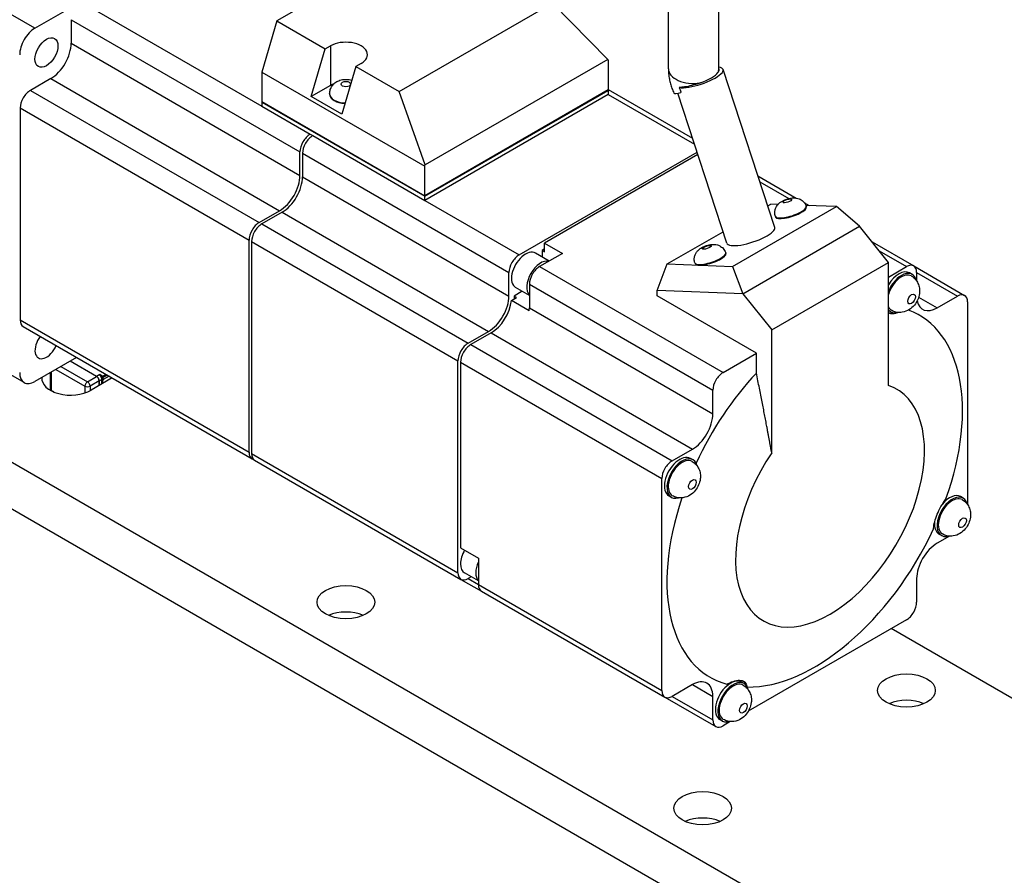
# Model space of a CAD drawing. Extents: x -428 to 763, y 561 to 1437.
# Tile 9 of 12: x 545 to 613, y 1288 to 1348. Entities that reach past the tile are written whole.
import ezdxf

# ---------------------------------------------------------------- set-up
doc = ezdxf.new("R2010")
doc.units = 0
doc.header["$LTSCALE"] = 25.4
doc.layers.get('0').update_dxf_attribs({"linetype": 'CONTINUOUS'})

msp = doc.modelspace()

# ---------------------------------------------------------------- linework, layer by layer
for p, q in [((545.656151, 1347.0318694), (562.6444807, 1356.8400861)), ((573.071102, 1353.6743122), (562.4353738, 1347.5337716)), ((589.5957685, 1344.2148253), (589.5957685, 1353.1571699)), ((593.0957685, 1344.2148253), (593.0957685, 1353.1571699)), ((545.656151, 1347.0318694), (543.358054, 1348.3586763)), ((548.8734869, 1348.8485743), (561.3892769, 1341.6225795)), ((570.9206552, 1342.6347921), (581.5563834, 1348.7753327)), ((581.5563834, 1348.7753327), (585.4018492, 1344.871789)), ((548.1663801, 1347.6238294), (548.1663801, 1345.9908362)), ((548.1663801, 1347.6238294), (564.0409273, 1338.4586553)), ((562.4353738, 1347.5337716), (561.3892769, 1343.9904196)), ((562.4353738, 1347.5337716), (565.794131, 1345.5945923)), ((548.1663801, 1345.9908362), (564.0409273, 1336.8256621)), ((565.794131, 1345.5945923), (566.1622477, 1345.8071245)), ((566.1622477, 1345.8071245), (566.1622477, 1343.0718609)), ((564.8206797, 1342.2973063), (565.794131, 1345.5945923)), ((567.9154514, 1344.3698474), (566.9420001, 1341.0725615)), ((568.283568, 1344.5823796), (567.9154514, 1344.3698474)), ((567.9154514, 1344.3698474), (570.9206552, 1342.6347921)), ((585.4018492, 1344.871789), (572.7320436, 1337.5568734)), ((585.4018492, 1344.871789), (585.4309074, 1344.8069162)), ((585.4309074, 1344.8069162), (585.4309074, 1342.7656747)), ((561.3892769, 1343.9904196), (561.3892769, 1341.9491781)), ((561.3892769, 1343.9904196), (572.7029854, 1337.458447)), ((596.97564, 1333.21746), (593.3896052, 1344.1678247)), ((546.7521665, 1343.5413465), (545.337953, 1342.7248499)), ((546.7521665, 1343.5413465), (562.6267138, 1334.3761724)), ((566.1622477, 1343.0718609), (564.8206797, 1342.2973063)), ((545.337953, 1342.7248499), (561.2125002, 1333.5596758)), ((566.9420001, 1341.0725615), (564.8206797, 1342.2973063)), ((566.0979078, 1342.5003133), (566.0979078, 1342.4594885)), ((572.7320436, 1337.5568734), (570.9206552, 1342.6347921)), ((585.4309074, 1342.7656747), (572.7029854, 1335.4172055)), ((572.7029854, 1335.3763807), (585.4309074, 1342.7248499)), ((585.4309074, 1342.4390761), (572.7029854, 1335.0906069)), ((585.3955521, 1342.7452623), (585.4309074, 1342.7248499)), ((585.4309074, 1342.7772801), (591.2651762, 1339.4088634)), ((585.4309074, 1342.7248499), (585.4309074, 1342.4390761)), ((585.4309074, 1342.4390761), (591.4017545, 1338.9918059)), ((593.6494548, 1332.128198), (590.2452268, 1342.5233948)), ((561.3892769, 1341.9491781), (572.7029854, 1335.4172055)), ((561.4246322, 1341.9287657), (561.3892769, 1341.9083533)), ((561.3892769, 1341.9083533), (561.3892769, 1341.6225795)), ((561.3892769, 1341.9083533), (572.7029854, 1335.3763807)), ((561.3892769, 1341.6225795), (564.7480341, 1339.6834001)), ((544.6308462, 1341.500105), (544.6308462, 1326.8031666)), ((544.6308462, 1341.500105), (560.5053934, 1332.3349309)), ((564.7480341, 1339.6834001), (564.9248108, 1339.5813381)), ((564.9248108, 1339.5813381), (572.7029854, 1335.0906069)), ((564.0409273, 1336.8256621), (564.0409273, 1338.4586553)), ((564.217704, 1338.3565932), (564.217704, 1336.7236)), ((564.217704, 1338.3565932), (578.5366163, 1330.0895653)), ((579.2437231, 1331.3143102), (591.5829882, 1338.4383882)), ((591.6392059, 1338.2667213), (581.0114901, 1332.1308068)), ((572.7029854, 1337.458447), (572.7320436, 1337.5568734)), ((572.7029854, 1335.4172055), (572.7029854, 1337.458447)), ((595.8067556, 1336.7867813), (598.4637389, 1335.2527713)), ((564.217704, 1336.7236), (578.5366163, 1328.4565721)), ((595.9433339, 1336.3697238), (597.9431783, 1335.2151131)), ((572.7029854, 1335.0906069), (572.7029854, 1335.3763807)), ((572.7029854, 1335.0906069), (579.2437231, 1331.3143102)), ((596.488703, 1334.7043774), (596.7156432, 1334.8354014)), ((597.2088652, 1334.8162128), (596.7156432, 1334.8354014)), ((599.0317402, 1334.9248356), (599.3651832, 1334.7323222)), ((601.2491595, 1334.6590269), (599.1375396, 1334.7411786)), ((561.2125002, 1333.5596758), (562.6267138, 1334.3761724)), ((562.8034904, 1334.2741103), (561.3892769, 1333.4576137)), ((562.8034904, 1334.2741103), (577.1224028, 1326.0070824)), ((594.0535672, 1330.5046498), (601.2491595, 1334.6590269)), ((599.1598084, 1334.6811562), (599.1747502, 1334.6355296)), ((602.8610896, 1333.2972881), (601.2491595, 1334.6590269)), ((561.3892769, 1333.4576137), (575.7081892, 1325.1905858)), ((597.0215464, 1333.9809163), (597.0364882, 1333.9352898)), ((589.5200509, 1330.6810243), (593.3914135, 1332.9161565)), ((594.764717, 1328.6228452), (602.8610896, 1333.2972881)), ((604.8586663, 1330.7937936), (602.8610896, 1333.2972881)), ((560.5053934, 1317.6379924), (560.5053934, 1332.3349309)), ((560.6821701, 1332.2328688), (560.6821701, 1317.5359304)), ((560.6821701, 1332.2328688), (575.0010824, 1323.965841)), ((581.0114901, 1332.1308068), (582.2489269, 1331.4163723)), ((581.0114901, 1331.5184343), (581.0114901, 1332.1308068)), ((603.7241093, 1332.215695), (606.6137808, 1330.5473424)), ((581.3258299, 1330.8834219), (580.3731648, 1331.4334433)), ((582.2489269, 1331.4163723), (580.6579367, 1330.4978136)), ((581.0114901, 1331.7225585), (580.8347134, 1331.6204964)), ((580.8347134, 1331.6204964), (581.0114901, 1331.5184343)), ((580.8347134, 1331.6204964), (580.8347134, 1331.1669682)), ((593.5736648, 1331.4559947), (593.5886066, 1331.4103682)), ((604.2244735, 1331.5886057), (606.1137808, 1330.4978136)), ((588.8073423, 1328.8546142), (589.5200509, 1330.6810243)), ((589.5200509, 1330.6810243), (594.0535672, 1330.5046498)), ((591.4354028, 1330.7557548), (591.4503447, 1330.7101283)), ((596.7622936, 1326.1193507), (604.8586663, 1330.7937936)), ((604.8586663, 1322.2528127), (604.8586663, 1330.7937936)), ((578.5366163, 1328.4565721), (578.5366163, 1330.0895653)), ((580.6579367, 1330.4978136), (593.3858587, 1323.1493444)), ((594.0535672, 1330.5046498), (594.764717, 1328.6228452)), ((604.8586663, 1329.7731729), (606.1137808, 1330.4978136)), ((606.5102274, 1329.9597344), (606.3334507, 1330.0617965)), ((606.6137808, 1330.5473424), (610.1493147, 1328.506101)), ((606.8208876, 1330.0895653), (606.8208876, 1329.5026751)), ((606.8208876, 1330.0895653), (609.6493147, 1328.4565721)), ((579.9508299, 1329.2730687), (579.9508299, 1327.6400756)), ((579.9508299, 1329.2730687), (592.678752, 1321.9245995)), ((579.4597134, 1328.7853983), (578.8901697, 1328.4565721)), ((579.9508299, 1328.5018521), (578.9981648, 1329.0518735)), ((588.8073423, 1328.4667784), (588.8073423, 1328.8546142)), ((594.764717, 1328.6228452), (588.8073423, 1328.8546142)), ((594.764717, 1328.6228452), (596.7622936, 1326.1193507)), ((578.702301, 1328.1439819), (579.0669464, 1328.3545101)), ((579.9397379, 1327.4295474), (578.702301, 1328.1439819)), ((579.0669464, 1328.3545101), (578.8901697, 1328.4565721)), ((578.8901697, 1328.4565721), (578.8901697, 1328.252448)), ((595.7016334, 1324.4863575), (588.8073423, 1328.4667784)), ((606.9570221, 1328.3779748), (608.2351011, 1327.6400756)), ((608.2351011, 1327.6400756), (609.6493147, 1328.4565721)), ((610.3564215, 1328.0483239), (610.3564215, 1313.9892401)), ((579.9508299, 1327.6400756), (592.678752, 1320.2916063)), ((605.0102274, 1327.3616582), (604.8586663, 1327.4491621)), ((544.6308462, 1326.8031666), (560.5053934, 1317.6379924)), ((544.837953, 1326.3453895), (560.7125002, 1317.1802153)), ((575.7081892, 1325.1905858), (577.1224028, 1326.0070824)), ((577.2991795, 1325.9050203), (575.8849659, 1325.0885237)), ((577.2991795, 1325.9050203), (591.2645384, 1317.8421166)), ((596.7622936, 1317.5783697), (596.7622936, 1326.1193507)), ((575.8849659, 1325.0885237), (589.8503248, 1317.02562)), ((593.3858587, 1323.1493444), (595.7016334, 1324.4863575)), ((595.7016334, 1323.1162361), (595.7016334, 1324.4863575)), ((544.906151, 1322.4626787), (542.608054, 1323.7894856)), ((548.5452383, 1324.2049873), (545.656151, 1322.5369719)), ((549.9306115, 1322.8819417), (548.0921339, 1323.9433873)), ((549.934147, 1322.883983), (548.0956694, 1323.9454285)), ((575.0010824, 1309.2689025), (575.0010824, 1323.965841)), ((575.1778591, 1323.8637789), (589.143218, 1315.8008751)), ((575.1778591, 1323.8637789), (575.1778591, 1311.0039577)), ((546.7168112, 1323.1493444), (546.7168112, 1322.0266616)), ((546.7213696, 1323.1519762), (546.7213696, 1322.0062492)), ((546.7945929, 1321.9041871), (546.7945929, 1323.1942517)), ((547.1057199, 1323.3738809), (549.1209742, 1322.2103733)), ((547.4592733, 1323.5780051), (549.2977509, 1322.5165595)), ((549.2977509, 1322.5165595), (549.9306115, 1322.8819417)), ((550.1073882, 1322.5757555), (549.4745276, 1322.2103733)), ((551.020112, 1322.7761182), (549.5452383, 1321.9245995)), ((550.1462791, 1323.0064575), (549.934147, 1322.883983)), ((550.1073882, 1322.2491569), (550.1073882, 1322.5757555)), ((550.1109237, 1322.5777968), (550.2877004, 1322.6798588)), ((550.1109237, 1322.5777968), (550.1109237, 1322.2511981)), ((550.3584111, 1322.883983), (550.1462791, 1323.0064575)), ((550.2169897, 1322.883983), (550.3230558, 1322.8227457)), ((550.3230558, 1322.6594464), (550.2877004, 1322.6798588)), ((550.2877004, 1322.3532602), (550.2877004, 1322.6186216)), ((550.3230558, 1322.8227457), (550.3230558, 1322.6594464)), ((550.3584111, 1322.5982092), (550.3230558, 1322.6186216)), ((550.3230558, 1322.3736726), (550.3230558, 1322.6186216)), ((550.595848, 1323.0210672), (550.3584111, 1322.883983)), ((550.3584111, 1322.394085), (550.3584111, 1322.5982092)), ((550.3937664, 1322.8227457), (550.6665586, 1322.9802424)), ((550.80798, 1322.8985927), (550.3937664, 1322.6594464)), ((550.3937664, 1322.6594464), (550.3937664, 1322.8227457)), ((535.7566561, 1321.7204754), (666.5714106, 1246.1945416)), ((546.7142986, 1322.0062492), (546.7142986, 1321.9260527)), ((546.7875219, 1321.8857209), (546.7875219, 1321.9041871)), ((546.9573958, 1321.8061103), (546.7875219, 1321.9041871)), ((546.7945929, 1321.9041871), (546.9820531, 1321.7959569)), ((549.1209742, 1322.2103733), (549.1209742, 1321.7377683)), ((549.4745276, 1322.2103733), (549.4745276, 1321.8857209)), ((592.678752, 1320.2916063), (592.678752, 1321.9245995)), ((666.5714106, 1242.9285553), (535.7566561, 1318.454489)), ((589.8503248, 1317.02562), (591.2645384, 1317.8421166)), ((560.6821701, 1317.5359304), (575.0010824, 1309.2689025)), ((560.7125002, 1317.1802153), (560.8892769, 1317.0781533)), ((560.8892769, 1317.0781533), (575.2081892, 1308.8111254)), ((591.3074316, 1317.0999132), (591.1306549, 1317.2019753)), ((589.143218, 1301.1039367), (589.143218, 1315.8008751)), ((589.8074316, 1314.501837), (589.6306549, 1314.6038991)), ((610.0457613, 1314.4462994), (609.8689846, 1314.5483614)), ((609.0969163, 1311.8077132), (608.2351011, 1311.3101439)), ((608.5457613, 1311.8482231), (608.3689846, 1311.9502852)), ((575.1778591, 1311.0039577), (576.415296, 1310.2895232)), ((576.415296, 1310.2895232), (576.415296, 1308.4524059)), ((575.2081892, 1308.8111254), (576.6224028, 1307.9946288)), ((576.415296, 1308.70181), (575.4626309, 1309.2518314)), ((575.9241795, 1308.9853562), (575.7081892, 1308.8606542)), ((575.7081892, 1308.8606542), (576.415296, 1308.4524059)), ((606.8208876, 1308.8606542), (606.8208876, 1307.227661)), ((576.415296, 1308.4524059), (589.143218, 1301.1039367)), ((576.6224028, 1307.9946288), (589.3503248, 1300.6461596)), ((606.1137808, 1306.0029162), (595.1392476, 1299.6667665)), ((682.8909326, 1260.4508621), (605.0531206, 1305.3905437)), ((591.2645384, 1301.512185), (589.8503248, 1300.6956884)), ((591.2645384, 1301.512185), (592.678752, 1300.6956884)), ((594.8429655, 1301.5864782), (594.6661888, 1301.6885403)), ((589.3503248, 1300.6461596), (592.8858587, 1298.6049181)), ((589.8503248, 1300.6956884), (592.678752, 1299.0626952)), ((592.678752, 1299.0626952), (592.678752, 1300.6956884)), ((593.3429655, 1298.988402), (593.1661888, 1299.0904641)), ((593.8941205, 1298.947892), (593.3858587, 1298.6544469))]:
    msp.add_line(p, q)
for centre, major_axis, ratio, start_param, end_param in [((545.656151, 1345.8071245), (0.75, 1.2990381), 0.5773502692, 0.7853981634, 2.3561944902), ((546.7521665, 1345.1743396), (-1, -1.7320508), 0.5773502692, 0.7853981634, 2.3561944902), ((567.2229078, 1345.1947521), (1.5, 0), 0.5773502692, 5.4977871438, 8.6393797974), ((591.7265125, 1343.6231937), (1.6630926, 0.544631), 0.2792582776, 3.6556079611, 6.8015512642), ((591.3457685, 1344.2148253), (-1.75, 0), 0.5773502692, 0, 1.8319738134), ((591.3457685, 1343.6380064), (1.7438208, 0.5147501), 0.2854430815, 4.889506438, 5.9379477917), ((591.3457685, 1344.2148253), (1.75, 0), 0.5773502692, 6.0220078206, 6.2831853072), ((567.2229078, 1342.4594885), (-1.5, 0), 0.5773502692, 5.2926478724, 5.4977871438), ((545.337953, 1341.9083533), (-0.5, -0.8660254), 0.5773502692, 3.926990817, 5.4977871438), ((567.2229078, 1342.5003133), (-1.125, 0), 0.5773502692, 0, 1.5254876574), ((567.2229078, 1342.4594885), (-1.125, 0), 0.5773502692, 0, 1.5148522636), ((591.5717943, 1343.256568), (-1.5963707, -0.717008), 0.1417831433, 0, 0.7480796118), ((564.7480341, 1338.8669036), (0.5, 0.8660254), 0.5773502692, 0.7853981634, 2.3561944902), ((564.9248108, 1338.7648415), (-0.5, -0.8660254), 0.5773502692, 3.926990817, 5.4977871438), ((562.6267138, 1336.0091655), (1, 1.7320508), 0.5773502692, 3.926990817, 5.4977871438), ((562.8034904, 1335.9071034), (-1, -1.7320508), 0.5773502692, 0.7853981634, 2.3561944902), ((598.0906774, 1334.3310362), (1.069131, 0.3501199), 0.2792582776, 3.1415926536, 6.2831853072), ((598.1056192, 1334.2854097), (1.069131, 0.3501199), 0.2792582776, 3.1415926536, 6.2831853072), ((561.2125002, 1332.7431792), (0.5, 0.8660254), 0.5773502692, 0.7853981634, 2.3561944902), ((561.3892769, 1332.6411171), (-0.5, -0.8660254), 0.5773502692, 3.926990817, 5.4977871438), ((595.3125474, 1332.672829), (1.6630926, 0.544631), 0.2792582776, 3.1415926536, 6.2831853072), ((579.2437231, 1330.4978136), (0.5, 0.8660254), 0.5773502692, 0.7853981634, 2.3561944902), ((579.6856648, 1330.2426584), (-0.6875, -1.1907849), 0.5773502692, 3.1415926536, 6.2831853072), ((592.5045338, 1331.1058747), (1.069131, 0.3501199), 0.2792582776, 3.1415926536, 6.2831853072), ((592.5194756, 1331.0602482), (1.069131, 0.3501199), 0.2792582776, 3.1415926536, 6.2831853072), ((580.746325, 1329.630286), (-0.6875, -1.1907849), 0.5773502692, 3.3144360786, 6.1103418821), ((606.1137808, 1329.681317), (0.5, 0.8660254), 0.5773502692, 5.4977871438, 7.0685834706), ((580.6579367, 1329.681317), (-0.5, -0.8660254), 0.5773502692, 3.926990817, 5.4977871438), ((605.5834507, 1328.7627584), (0.75, 1.2990381), 0.5773502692, 0, 1.5377166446), ((605.7602274, 1328.6606963), (0.75, 1.2990381), 0.5773502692, 5.7363700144, 8.0845687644), ((605.7602274, 1328.6606963), (0.6875, 1.1907849), 0.5773502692, 0, 1.9724593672), ((609.6493147, 1327.6400756), (0.5, 0.8660254), 0.5773502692, 5.4977871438, 7.0685834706), ((577.1224028, 1327.6400756), (1, 1.7320508), 0.5773502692, 3.926990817, 5.4977871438), ((577.2991795, 1327.5380135), (-1, -1.7320508), 0.5773502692, 0.7853981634, 2.230866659), ((608.2351011, 1329.2730687), (-1, -1.7320508), 0.5773502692, 5.7135809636, 7.0685834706), ((578.5366163, 1326.823579), (-1, -1.7320508), 0.5773502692, 2.230866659, 2.3561944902), ((605.7602274, 1328.6606963), (-0.6875, -1.1907849), 0.5773502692, 5.8815222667, 6.2831853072), ((605.7602274, 1328.6606963), (-0.75, -1.2990381), 0.5773502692, 6.0525981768, 6.8300006), ((605.5834507, 1328.7627584), (-0.8125, -1.4072913), 0.5773502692, 0.1028540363, 0.4653558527), ((599.7498198, 1314.5761303), (7.25, 12.5573684), 0.5773502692, 5.0198890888, 6.3815968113), ((545.337953, 1327.2114149), (-0.5, -0.8660254), 0.5773502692, 5.4977871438, 6.2831853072), ((546.4520926, 1325.140328), (-0.5625, -0.9742786), 0.5773502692, 4.5005466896, 8.0658239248), ((575.7081892, 1324.3740892), (0.5, 0.8660254), 0.5773502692, 0.7853981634, 2.3561944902), ((575.8849659, 1324.2720272), (-0.5, -0.8660254), 0.5773502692, 3.926990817, 5.4977871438), ((545.656151, 1323.7617168), (-0.75, -1.2990381), 0.5773502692, 5.4977871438, 7.0685834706), ((599.7498198, 1314.5761303), (7.25, 12.5573684), 0.5773502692, 1.1912783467, 1.7177587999), ((593.3858587, 1322.3328478), (0.5, 0.8660254), 0.5773502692, 0.7853981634, 2.3561944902), ((548.1310247, 1322.7410961), (-2, 0), 0.5773502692, 6.2205213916, 8.6393797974), ((549.2977509, 1322.3124354), (0.125, 0.2165064), 0.5773502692, 0.7853981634, 2.3561944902), ((549.2977509, 1322.3124354), (0.125, -0.2165064), 0.5773502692, 0.7853981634, 2.3561944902), ((549.9306115, 1322.6778176), (-0.125, 0.2165064), 0.5773502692, 3.926990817, 5.4977871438), ((549.934147, 1322.6798588), (0.125, -0.2165064), 0.5773502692, 0.7853981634, 2.3561944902), ((550.1109237, 1322.7819209), (-0.125, 0.2165064), 0.5773502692, 3.926990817, 4.854286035), ((550.3407334, 1322.6492402), (0.0375, 0.0649519), 0.5773502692, 1.5707963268, 2.3561944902), ((550.3584111, 1322.8431582), (0.025, 0.0433013), 0.5773502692, 0.7853981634, 2.3561944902), ((550.3584111, 1322.8431582), (0.05, 0), 0.5773502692, 3.926990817, 5.4977871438), ((550.3584111, 1322.6798588), (-0.05, 0), 0.5773502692, 0.7853981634, 2.3561944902), ((550.3584111, 1322.639034), (0.025, 0.0433013), 0.5773502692, 1.5437288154, 2.3561944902), ((550.3584111, 1322.8431582), (0.025, -0.0433013), 0.5773502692, 0.7853981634, 2.3561944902), ((550.3937664, 1322.6186216), (0.025, 0.0433013), 0.5773502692, 0.7853981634, 2.3561944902), ((546.9642986, 1322.0062492), (-0.25, 0), 0.5773502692, 6.0447796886, 7.0685834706), ((546.9713696, 1322.0062492), (-0.25, 0), 0.5773502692, 0, 0.7853981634), ((549.2977509, 1322.3124354), (-0.25, 0), 0.5773502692, 0.7853981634, 2.3561944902), ((600.8104799, 1313.9637578), (-4.6344392, -8.0270841), 0.5773502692, 4.5927525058, 9.5444144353), ((591.2645384, 1319.4751098), (1, 1.7320508), 0.5773502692, 3.926990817, 5.4977871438), ((561.2125002, 1318.0462407), (-0.5, -0.8660254), 0.5773502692, 5.4977871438, 6.460895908), ((561.3892769, 1317.9441787), (-0.5, -0.8660254), 0.5773502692, 5.4977871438, 6.2831853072), ((589.8503248, 1316.2091234), (0.5, 0.8660254), 0.5773502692, 0.7853981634, 2.3561944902), ((590.3806549, 1315.9029372), (-0.75, -1.2990381), 0.5773502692, 3.1415926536, 6.2831853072), ((590.5574316, 1315.8008751), (-0.75, -1.2990381), 0.5773502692, 2.5947773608, 6.8300006), ((590.5574316, 1315.8008751), (-0.6875, -1.1907849), 0.5773502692, 3.1415926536, 6.2831853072), ((599.7498198, 1314.5761303), (-7.25, -12.5573684), 0.5773502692, 5.042689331, 6.4326784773), ((609.2957613, 1313.1472613), (-0.75, -1.2990381), 0.5773502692, 2.5947773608, 6.8300006), ((609.2957613, 1313.1472613), (-0.6875, -1.1907849), 0.5773502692, 3.1415926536, 6.2831853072), ((609.1189846, 1313.2493233), (0.75, 1.2990381), 0.5773502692, 0, 1.3051639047), ((599.7498198, 1314.5761303), (-7.25, -12.5573684), 0.5773502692, 0.3107863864, 1.720289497), ((609.1189846, 1313.2493233), (-0.75, -1.2990381), 0.5773502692, 5.3849722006, 6.2831853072), ((576.1501309, 1310.4426163), (-0.6875, -1.1907849), 0.5773502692, 4.7123889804, 6.2831853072), ((608.2351011, 1309.6771508), (-1, -1.7320508), 0.5773502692, 3.926990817, 5.4977871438), ((577.2107911, 1309.8302439), (-0.6875, -1.1907849), 0.5773502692, 4.8852324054, 6.1103418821), ((575.7081892, 1309.6771508), (-0.5, -0.8660254), 0.5773502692, 5.4977871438, 7.0685834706), ((577.1224028, 1308.8606542), (-0.5, -0.8660254), 0.5773502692, 5.4977871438, 6.2831853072), ((606.1137808, 1306.8194128), (-0.5, -0.8660254), 0.5773502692, 0.7853981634, 2.3561944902), ((567.2229078, 1305.3905437), (-2, 0), 0.5773502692, 4.0614168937, 5.3633610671), ((591.2645384, 1299.8791918), (1, 1.7320508), 0.5773502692, 5.4977871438, 7.0685834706), ((593.9161888, 1300.3895022), (-0.75, -1.2990381), 0.5773502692, 3.1415926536, 6.2831853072), ((594.0929655, 1300.2874401), (-0.75, -1.2990381), 0.5773502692, 2.5947773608, 6.8300006), ((594.0929655, 1300.2874401), (-0.6875, -1.1907849), 0.5773502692, 3.1415926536, 6.2831853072), ((593.9161888, 1300.3895022), (0.8125, 1.4072913), 0.5773502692, 5.8178294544, 6.2218513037), ((589.8503248, 1301.512185), (-0.5, -0.8660254), 0.5773502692, 5.4977871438, 7.0685834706), ((606.1137808, 1299.2668194), (-2, 0), 0.5773502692, 4.0614168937, 5.3633610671), ((593.3858587, 1299.4709435), (-0.5, -0.8660254), 0.5773502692, 5.4977871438, 7.0685834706), ((591.9716452, 1291.1018536), (-2, 0), 0.5773502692, 4.0614168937, 5.3633610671)]:
    msp.add_ellipse(centre, major_axis=major_axis, ratio=ratio, start_param=start_param, end_param=end_param)
for centre, major_axis, ratio in [((546.4520926, 1345.3475874), (-0.5625, -0.9742786), 0.5773502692), ((567.2229078, 1343.1535106), (0.325, 0), 0.5773502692), ((597.8516084, 1335.0610605), (0.3088601, 0.1011458), 0.2792582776), ((592.2654648, 1331.8358991), (0.3088601, 0.1011458), 0.2792582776), ((606.4673342, 1328.252448), (0.1875, 0.3247595), 0.5773502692), ((591.2645384, 1315.3926269), (0.1875, 0.3247595), 0.5773502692), ((610.0028681, 1312.739013), (0.1875, 0.3247595), 0.5773502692), ((567.2229078, 1307.227661), (2, 0), 0.5773502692), ((606.1137808, 1301.1039367), (2, 0), 0.5773502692), ((594.8000723, 1299.8791918), (0.1875, 0.3247595), 0.5773502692), ((591.9716452, 1292.9389709), (2, 0), 0.5773502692)]:
    msp.add_ellipse(centre, major_axis=major_axis, ratio=ratio)
for points, knots in [([(589.5957685, 1344.2148253), (589.5957685, 1344.0943341), (589.6021096, 1343.9758214), (589.6254926, 1343.7424213), (589.6425429, 1343.6275278), (589.6860188, 1343.4010788), (589.7124507, 1343.2895219), (589.7737796, 1343.0696303), (589.8086805, 1342.9612962), (589.8863024, 1342.7479115), (589.9290256, 1342.6428622), (589.9754236, 1342.53956)], [0, 0, 0, 0, 0.12217304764, 0.12217304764, 0.24434609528, 0.24434609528, 0.36651914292, 0.36651914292, 0.48869219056, 0.48869219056, 0.6108652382, 0.6108652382, 0.6108652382, 0.6108652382]), ([(593.1035116, 1344.1619659), (593.1112522, 1344.1206257), (593.101761, 1344.0697867), (593.0674925, 1344.0013813), (593.0529143, 1343.9773865), (593.0364201, 1343.9539312)], [3.56893839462, 3.56893839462, 3.56893839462, 3.56893839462, 3.65380775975, 3.65380775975, 3.69008647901, 3.69008647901, 3.69008647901, 3.69008647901]), ([(593.0957685, 1344.215717), (593.095771, 1344.2156578), (593.095774, 1344.21559), (593.0958165, 1344.2146756), (593.0959241, 1344.2128021), (593.0964341, 1344.2071825), (593.0968364, 1344.2034364), (593.098058, 1344.1942714), (593.0988772, 1344.1888525), (593.1010247, 1344.1765394), (593.1023528, 1344.1696453), (593.1039683, 1344.1621103)], [6.3332394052, 6.3332394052, 6.3332394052, 6.3332394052, 6.33825931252, 6.33825931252, 6.39333331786, 6.39333331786, 6.44840732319, 6.44840732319, 6.50348132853, 6.50348132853, 6.55855533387, 6.55855533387, 6.55855533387, 6.55855533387]), ([(566.0979078, 1342.5003133), (566.0979078, 1342.5985707), (566.1144978, 1342.6964518), (566.1745766, 1342.8794118), (566.2191749, 1342.9629455), (566.3289426, 1343.1180954), (566.3960261, 1343.1843959), (566.5515915, 1343.3077745), (566.6404171, 1343.3558737), (566.8426255, 1343.4396597), (566.9552297, 1343.4660385), (567.1923168, 1343.4934923), (567.3166035, 1343.4908146), (567.5063297, 1343.4595203), (567.5706732, 1343.4441687), (567.635803, 1343.4226191)], [5.4977871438, 5.4977871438, 5.4977871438, 5.4977871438, 5.6851487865, 5.6851487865, 5.8855756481, 5.8855756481, 6.1270384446, 6.1270384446, 6.4460877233, 6.4460877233, 6.8706439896, 6.8706439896, 7.3468631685, 7.3468631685, 7.5889770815, 7.5889770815, 7.5889770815, 7.5889770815]), ([(591.7976505, 1343.2387272), (591.7359399, 1343.217031), (591.6708044, 1343.1950031), (591.4484236, 1343.1229072), (591.2502946, 1343.0672178), (590.9276642, 1342.9921498), (590.7431399, 1342.9586937), (590.518489, 1342.9312025), (590.4318704, 1342.9236768), (590.3531098, 1342.9205903)], [1.95917481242, 1.95917481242, 1.95917481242, 1.95917481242, 1.99545353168, 1.99545353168, 2.09944750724, 2.09944750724, 2.20305319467, 2.20305319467, 2.26254869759, 2.26254869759, 2.26254869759, 2.26254869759]), ([(590.3531098, 1342.9205903), (590.3845019, 1342.8185251), (590.4193845, 1342.7155072), (590.4621752, 1342.6000215), (590.4664797, 1342.5885146), (590.4708123, 1342.5770409)], [0.116828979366, 0.116828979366, 0.116828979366, 0.116828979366, 0.184706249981, 0.184706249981, 0.192241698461, 0.192241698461, 0.192241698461, 0.192241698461]), ([(597.0215464, 1333.9809163), (596.9939955, 1334.0650462), (596.9808913, 1334.1533494), (596.980148, 1334.3233895), (596.9941266, 1334.4032815), (597.0385926, 1334.5567336), (597.0718416, 1334.6229919), (597.151608, 1334.754617), (597.1975494, 1334.8062207), (597.3103207, 1334.9196302), (597.3706936, 1334.9621293), (597.5402052, 1335.0707989), (597.6432836, 1335.1166032), (597.8391206, 1335.1881071), (597.9282642, 1335.2139123), (598.1260734, 1335.254419), (598.2292773, 1335.2712827), (598.436346, 1335.2580317), (598.501897, 1335.2506135), (598.6318994, 1335.2132191), (598.6828319, 1335.1951877), (598.781299, 1335.1455315), (598.8254005, 1335.119415), (598.9431732, 1335.0302161), (599.020838, 1334.9526098), (599.1136687, 1334.7982455), (599.1402425, 1334.7409027), (599.1598084, 1334.6811562)], [3.7866837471, 3.7866837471, 3.7866837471, 3.7866837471, 3.8765431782, 3.8765431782, 3.9748752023, 3.9748752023, 4.1011236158, 4.1011236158, 4.2875201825, 4.2875201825, 4.6093510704, 4.6093510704, 5.2376696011, 5.2376696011, 5.7480995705, 5.7480995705, 6.3186240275, 6.3186240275, 6.5381337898, 6.5381337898, 6.6549963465, 6.6549963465, 6.7370734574, 6.7370734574, 6.8644609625, 6.8644609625, 6.9282764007, 6.9282764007, 6.9282764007, 6.9282764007]), ([(591.4354028, 1330.7557548), (591.4078519, 1330.8398847), (591.3947477, 1330.9281879), (591.3940044, 1331.0982281), (591.407983, 1331.17812), (591.4524491, 1331.3315721), (591.485698, 1331.3978304), (591.5654645, 1331.5294555), (591.6114059, 1331.5810592), (591.7241772, 1331.6944687), (591.7845501, 1331.7369678), (591.9540616, 1331.8456374), (592.0571401, 1331.8914417), (592.252977, 1331.9629456), (592.3421206, 1331.9887508), (592.5399299, 1332.0292575), (592.6431337, 1332.0461212), (592.8502025, 1332.0328702), (592.9157535, 1332.025452), (593.0457559, 1331.9880576), (593.0966883, 1331.9700262), (593.1951554, 1331.92037), (593.2392569, 1331.8942535), (593.3570296, 1331.8050546), (593.4346945, 1331.7274483), (593.5275251, 1331.573084), (593.5540989, 1331.5157412), (593.5736648, 1331.4559947)], [3.7866837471, 3.7866837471, 3.7866837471, 3.7866837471, 3.8765431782, 3.8765431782, 3.9748752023, 3.9748752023, 4.1011236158, 4.1011236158, 4.2875201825, 4.2875201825, 4.6093510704, 4.6093510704, 5.2376696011, 5.2376696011, 5.7480995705, 5.7480995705, 6.3186240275, 6.3186240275, 6.5381337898, 6.5381337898, 6.6549963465, 6.6549963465, 6.7370734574, 6.7370734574, 6.8644609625, 6.8644609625, 6.9282764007, 6.9282764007, 6.9282764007, 6.9282764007]), ([(606.4477274, 1329.8514812), (606.5529256, 1329.790745), (606.6474816, 1329.7125087), (606.8061989, 1329.5353239), (606.8680275, 1329.4361604), (606.966146, 1329.2236177), (606.9956034, 1329.111533), (607.0315736, 1328.8709934), (607.0283793, 1328.7478456), (606.9941477, 1328.4833789), (606.9536841, 1328.3489394), (606.838654, 1328.0818768), (606.7599408, 1327.9520193), (606.5622306, 1327.7117148), (606.4443483, 1327.6001636), (606.1614919, 1327.4279308), (606.0080615, 1327.3596663), (605.6853425, 1327.3121522), (605.5385607, 1327.3123074), (605.2800919, 1327.3711785), (605.1720188, 1327.4125855), (605.0727274, 1327.4699114)], [0.7853981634, 0.7853981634, 0.7853981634, 0.7853981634, 0.9724172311, 0.9724172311, 1.1724199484, 1.1724199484, 1.4131647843, 1.4131647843, 1.7309444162, 1.7309444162, 2.1555439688, 2.1555439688, 2.6367547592, 2.6367547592, 3.1142718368, 3.1142718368, 3.4981650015, 3.4981650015, 3.750472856, 3.750472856, 3.926990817, 3.926990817, 3.926990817, 3.926990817]), ([(605.5158893, 1327.3253553), (605.4922267, 1327.3111824), (605.4683309, 1327.2983347), (605.3211576, 1327.2286669), (605.194548, 1327.2092214), (605.0063181, 1327.2358775), (604.9306894, 1327.26264), (604.8587566, 1327.3052085)], [1.39792132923, 1.39792132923, 1.39792132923, 1.39792132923, 1.42009534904, 1.42009534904, 1.53375539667, 1.53375539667, 1.60824340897, 1.60824340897, 1.60824340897, 1.60824340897]), ([(550.2169897, 1322.883983), (550.2015739, 1322.9062338), (550.1893323, 1322.9298833), (550.1664389, 1322.9726504), (550.156003, 1322.9917595), (550.1462791, 1323.0064575)], [-0.032701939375, -0.032701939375, -0.032701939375, -0.032701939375, -0.016350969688, -0.016350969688, 0, 0, 0, 0]), ([(591.2449316, 1316.9916601), (591.3501298, 1316.9309238), (591.4446858, 1316.8526876), (591.6034031, 1316.6755028), (591.6652317, 1316.5763393), (591.7633502, 1316.3637966), (591.7928076, 1316.2517118), (591.8287778, 1316.0111722), (591.8255835, 1315.8880244), (591.7913519, 1315.6235577), (591.7508883, 1315.4891182), (591.6358582, 1315.2220556), (591.557145, 1315.0921982), (591.3594348, 1314.8518936), (591.2415525, 1314.7403425), (590.9586961, 1314.5681097), (590.8052657, 1314.4998451), (590.4825467, 1314.452331), (590.3357649, 1314.4524863), (590.0772961, 1314.5113573), (589.969223, 1314.5527643), (589.8699316, 1314.6100902)], [0.7853981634, 0.7853981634, 0.7853981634, 0.7853981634, 0.9724172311, 0.9724172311, 1.1724199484, 1.1724199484, 1.4131647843, 1.4131647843, 1.7309444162, 1.7309444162, 2.1555439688, 2.1555439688, 2.6367547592, 2.6367547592, 3.1142718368, 3.1142718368, 3.4981650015, 3.4981650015, 3.750472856, 3.750472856, 3.926990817, 3.926990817, 3.926990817, 3.926990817]), ([(607.9987513, 1312.3072827), (607.9986392, 1312.3261797), (607.9990034, 1312.3455067), (608.0048268, 1312.4862592), (608.0286699, 1312.6383011), (608.1150081, 1312.9725473), (608.1774878, 1313.1548161), (608.3190882, 1313.4991699), (608.407848, 1313.6846954), (608.6016368, 1314.0316817), (608.7067076, 1314.1931415), (608.8215345, 1314.3457947), (608.8377721, 1314.3668412), (608.8541534, 1314.3875088)], [1.28797961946, 1.28797961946, 1.28797961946, 1.28797961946, 1.30643530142, 1.30643530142, 1.42009534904, 1.42009534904, 1.53375539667, 1.53375539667, 1.64741544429, 1.64741544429, 1.76107549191, 1.76107549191, 1.77953117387, 1.77953117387, 1.77953117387, 1.77953117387]), ([(609.9832613, 1314.3380462), (610.0884595, 1314.27731), (610.1830155, 1314.1990737), (610.3417328, 1314.0218889), (610.4035614, 1313.9227254), (610.5016799, 1313.7101827), (610.5311374, 1313.5980979), (610.5671075, 1313.3575584), (610.5639132, 1313.2344105), (610.5296816, 1312.9699439), (610.489218, 1312.8355043), (610.3741879, 1312.5684417), (610.2954747, 1312.4385843), (610.0977645, 1312.1982797), (609.9798822, 1312.0867286), (609.6970258, 1311.9144958), (609.5435954, 1311.8462312), (609.2208764, 1311.7987171), (609.0740946, 1311.7988724), (608.8156258, 1311.8577435), (608.7075527, 1311.8991504), (608.6082613, 1311.9564763)], [0.7853981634, 0.7853981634, 0.7853981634, 0.7853981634, 0.9724172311, 0.9724172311, 1.1724199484, 1.1724199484, 1.4131647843, 1.4131647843, 1.7309444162, 1.7309444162, 2.1555439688, 2.1555439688, 2.6367547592, 2.6367547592, 3.1142718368, 3.1142718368, 3.4981650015, 3.4981650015, 3.750472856, 3.750472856, 3.926990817, 3.926990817, 3.926990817, 3.926990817]), ([(594.7804655, 1301.478225), (594.8856637, 1301.4174888), (594.9802197, 1301.3392525), (595.138937, 1301.1620677), (595.2007656, 1301.0629042), (595.2988841, 1300.8503615), (595.3283416, 1300.7382768), (595.3643118, 1300.4977372), (595.3611174, 1300.3745894), (595.3268858, 1300.1101227), (595.2864222, 1299.9756832), (595.1713921, 1299.7086206), (595.0926789, 1299.5787631), (594.8949687, 1299.3384586), (594.7770864, 1299.2269074), (594.49423, 1299.0546746), (594.3407996, 1298.9864101), (594.0180806, 1298.938896), (593.8712988, 1298.9390512), (593.61283, 1298.9979223), (593.5047569, 1299.0393293), (593.4054655, 1299.0966552)], [0.7853981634, 0.7853981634, 0.7853981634, 0.7853981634, 0.9724172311, 0.9724172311, 1.1724199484, 1.1724199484, 1.4131647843, 1.4131647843, 1.7309444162, 1.7309444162, 2.1555439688, 2.1555439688, 2.6367547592, 2.6367547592, 3.1142718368, 3.1142718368, 3.4981650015, 3.4981650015, 3.750472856, 3.750472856, 3.926990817, 3.926990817, 3.926990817, 3.926990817]), ([(593.6604743, 1301.5353993), (593.6863195, 1301.5504506), (593.71198, 1301.5648451), (593.8937014, 1301.6630377), (594.0614648, 1301.7323643), (594.3719211, 1301.8119115), (594.5145458, 1301.8221107), (594.7419647, 1301.7899049), (594.8422395, 1301.7453077), (594.9804468, 1301.6033195), (595.0195605, 1301.5068946), (595.030752, 1301.4010642)], [1.28797961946, 1.28797961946, 1.28797961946, 1.28797961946, 1.30643530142, 1.30643530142, 1.42009534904, 1.42009534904, 1.53375539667, 1.53375539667, 1.64741544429, 1.64741544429, 1.75905806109, 1.75905806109, 1.75905806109, 1.75905806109])]:
    msp.add_open_spline(points, degree=3, knots=knots)
msp.add_rational_spline([(596.7622936, 1317.5783697), (596.3871785, 1319.7156812), (595.7016334, 1323.1162361)], [1, 1.03385089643, 1], degree=2)

doc.saveas('drawing.dxf')
